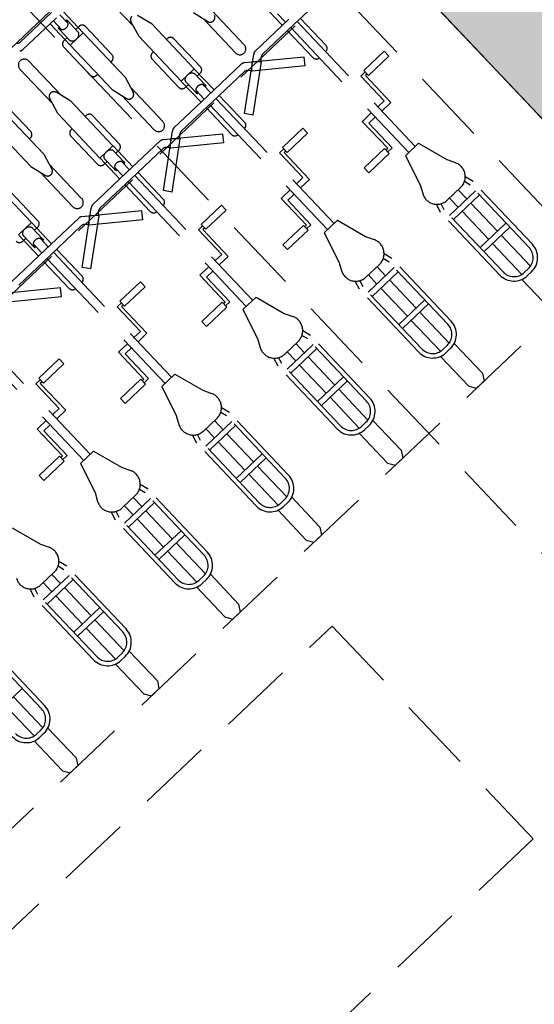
# Model space of a CAD drawing. Header units: metres. Extents: x 104098 to 104607, y 427853 to 428230.
# Tile 16 of 147: x 104242.45 to 104244.17, y 428103.76 to 428107.06. Entities that reach past the tile are written whole.
import ezdxf

# ---------------------------------------------------------------- set-up
doc = ezdxf.new("R2010")
doc.units = ezdxf.units.M
doc.linetypes.add('DASHED2', pattern=[0.375, 0.25, -0.125])
doc.layers.add('N-WE-OG-BEBOUWING-G_School', color=7, linetype='Continuous', lineweight=35)
doc.layers.add('N-WE-VH-VERHARDING-AP_BEBOUWING', color=7, linetype='Continuous', true_color=0xcfcfcf)

# ---------------------------------------------------------------- blocks, each defined once
blk = doc.blocks.new('school2')
at = {"color": 252, "linetype": 'DASHED2'}
for p, q in [((107954.478, 456604.0761), (107954.478, 456624.7761)), ((107955.478, 456622.7761), (107955.478, 456605.0761)), ((107955.478, 456622.7761), (107955.478, 456605.0761)), ((107955.478, 456605.0761), (107955.478, 456622.7761)), ((107955.478, 456622.7761), (107955.478, 456613.3781)), ((107955.278, 456613.3781), (107955.278, 456620.7761)), ((107955.278, 456613.3781), (107955.278, 456620.7761)), ((107955.478, 456620.7761), (107955.478, 456613.3781)), ((107954.528, 456615.7761), (107954.153, 456615.7761)), ((107954.528, 456615.7703), (107954.383, 456615.7703)), ((107954.528, 456615.7453), (107954.3726, 456615.7453)), ((107954.498, 456615.649), (107954.498, 456615.7453)), ((107954.513, 456615.7059), (107954.513, 456615.7453)), ((107954.543, 456615.7059), (107954.543, 456615.7453)), ((107954.558, 456615.649), (107954.558, 456615.7453)), ((107954.3205, 456615.7046, 0.1197), (107954.3205, 456615.5463)), ((107954.3605, 456615.7046, 0.1197), (107954.3605, 456615.5463)), ((107954.508, 456615.6621), (107954.508, 456615.7124)), ((107954.5121, 456615.7176), (107954.5121, 456615.7095)), ((107954.5439, 456615.7095), (107954.5439, 456615.7176)), ((107954.548, 456615.6621), (107954.548, 456615.7124)), ((107954.6955, 456615.7046, 0.1197), (107954.6955, 456615.5463)), ((107954.493, 456615.6727), (107954.508, 456615.6727)), ((107954.563, 456615.6727), (107954.548, 456615.6727)), ((107954.123, 456615.4428), (107954.123, 456615.6477)), ((107954.183, 456615.4428), (107954.183, 456615.6477)), ((107954.203, 456615.528), (107954.203, 456615.6577)), ((107954.478, 456615.528), (107954.478, 456615.6577)), ((107954.498, 456615.4428), (107954.498, 456615.6477)), ((107954.558, 456615.6477), (107954.498, 456615.6477)), ((107954.558, 456615.4428), (107954.558, 456615.6477)), ((107954.578, 456615.528), (107954.578, 456615.6577)), ((107954.341, 456615.5758), (107954.3399, 456615.5758)), ((107954.3105, 456615.5095), (107954.3255, 456615.5647)), ((107954.3705, 456615.5095), (107954.3555, 456615.5647)), ((107954.6855, 456615.5095), (107954.7005, 456615.5647)), ((107954.7455, 456615.5095), (107954.7305, 456615.5647)), ((107953.9955, 456615.5095), (107953.9955, 456615.3045)), ((107954.188, 456615.513), (107954.183, 456615.513)), ((107954.3105, 456615.5095), (107954.3105, 456615.3045)), ((107954.3705, 456615.5095), (107954.3705, 456615.3045)), ((107954.498, 456615.513), (107954.493, 456615.513)), ((107954.563, 456615.513), (107954.558, 456615.513)), ((107954.6855, 456615.5095), (107954.6855, 456615.3045)), ((107954.7455, 456615.5095), (107954.7455, 456615.3045)), ((107954.123, 456615.4428), (107954.138, 456615.3876)), ((107954.183, 456615.4428), (107954.168, 456615.3876)), ((107954.3105, 456615.4393), (107954.3055, 456615.4393)), ((107954.3755, 456615.4393), (107954.3705, 456615.4393)), ((107954.498, 456615.4428), (107954.513, 456615.3876)), ((107954.558, 456615.4428), (107954.543, 456615.3876)), ((107954.6855, 456615.4393), (107954.6805, 456615.4393)), ((107954.7505, 456615.4393), (107954.7455, 456615.4393)), ((107954.873, 456615.4428), (107954.888, 456615.3876)), ((107954.0155, 456615.4243), (107954.0155, 456615.2945)), ((107954.133, 456615.2477, 0.1197), (107954.133, 456615.4059)), ((107954.173, 456615.2477, 0.1197), (107954.173, 456615.4059)), ((107954.2905, 456615.4243), (107954.2905, 456615.2945)), ((107954.3905, 456615.4243), (107954.3905, 456615.2945)), ((107954.508, 456615.2477, 0.1197), (107954.508, 456615.4059)), ((107954.548, 456615.2477, 0.1197), (107954.548, 456615.4059)), ((107954.6655, 456615.4243), (107954.6655, 456615.2945)), ((107954.7655, 456615.4243), (107954.7655, 456615.2945)), ((107954.883, 456615.2477, 0.1197), (107954.883, 456615.4059)), ((107954.923, 456615.2477, 0.1197), (107954.923, 456615.4059)), ((107954.1535, 456615.3765), (107954.1524, 456615.3765)), ((107954.5285, 456615.3765), (107954.5274, 456615.3765)), ((107954.9035, 456615.3765), (107954.9024, 456615.3765)), ((107953.9955, 456615.3045), (107953.9355, 456615.3045)), ((107954.3705, 456615.3045), (107954.3105, 456615.3045)), ((107954.7455, 456615.3045), (107954.6855, 456615.3045)), ((107953.9305, 456615.2795), (107953.9455, 456615.2795)), ((107953.9355, 456615.3033), (107953.9355, 456615.207)), ((107953.9455, 456615.2902), (107953.9455, 456615.2399)), ((107953.9855, 456615.2902), (107953.9855, 456615.2399)), ((107954.0005, 456615.2795), (107953.9855, 456615.2795)), ((107953.9955, 456615.3033), (107953.9955, 456615.207)), ((107954.3055, 456615.2795), (107954.3205, 456615.2795)), ((107954.3105, 456615.3033), (107954.3105, 456615.207)), ((107954.3205, 456615.2902), (107954.3205, 456615.2399)), ((107954.3605, 456615.2902), (107954.3605, 456615.2399)), ((107954.3755, 456615.2795), (107954.3605, 456615.2795)), ((107954.3705, 456615.3033), (107954.3705, 456615.207)), ((107954.6805, 456615.2795), (107954.6955, 456615.2795)), ((107954.6855, 456615.3033), (107954.6855, 456615.207)), ((107954.6955, 456615.2902), (107954.6955, 456615.2399)), ((107954.7355, 456615.2902), (107954.7355, 456615.2399)), ((107954.7505, 456615.2795), (107954.7355, 456615.2795)), ((107954.7455, 456615.3033), (107954.7455, 456615.207)), ((107955.0605, 456615.3033), (107955.0605, 456615.207)), ((107953.9496, 456615.2346), (107953.9496, 456615.2428)), ((107953.9505, 456615.2463), (107953.9505, 456615.207)), ((107953.9805, 456615.2463), (107953.9805, 456615.207)), ((107953.9814, 456615.2428), (107953.9814, 456615.2346)), ((107954.3246, 456615.2346), (107954.3246, 456615.2428)), ((107954.3255, 456615.2463), (107954.3255, 456615.207)), ((107954.3555, 456615.2463), (107954.3555, 456615.207)), ((107954.3564, 456615.2428), (107954.3564, 456615.2346)), ((107954.6996, 456615.2346), (107954.6996, 456615.2428)), ((107954.7005, 456615.2463), (107954.7005, 456615.207)), ((107954.7305, 456615.2463), (107954.7305, 456615.207)), ((107954.7314, 456615.2428), (107954.7314, 456615.2346)), ((107955.0755, 456615.2463), (107955.0755, 456615.207)), ((107953.9655, 456615.207), (107953.8101, 456615.207)), ((107953.9655, 456615.207), (107954.1209, 456615.207)), ((107954.3405, 456615.207), (107954.1851, 456615.207)), ((107954.3405, 456615.207), (107954.4959, 456615.207)), ((107954.7155, 456615.207), (107954.5601, 456615.207)), ((107954.7155, 456615.207), (107954.8709, 456615.207)), ((107955.0905, 456615.207), (107954.9351, 456615.207)), ((107953.5755, 456615.182), (107953.5755, 456614.6057)), ((107953.9655, 456615.1761), (107953.5905, 456615.1761)), ((107953.6055, 456615.182), (107953.6055, 456614.6057)), ((107953.9155, 456615.0791), (107953.7566, 456615.2025)), ((107953.9655, 456615.182), (107953.8205, 456615.182)), ((107953.9355, 456615.182), (107953.9355, 456615.058)), ((107953.9505, 456615.182), (107953.9505, 456614.6057)), ((107953.9655, 456615.182), (107954.1104, 456615.182)), ((107954.3405, 456615.1761), (107953.9655, 456615.1761)), ((107953.9805, 456615.182), (107953.9805, 456614.6057)), ((107953.9955, 456615.182), (107953.9955, 456615.058)), ((107954.0155, 456615.0791), (107954.1744, 456615.2025)), ((107954.1317, 456615.1668), (107954.1211, 456615.1775)), ((107954.1299, 456615.165), (107954.1513, 456615.1861)), ((107954.2905, 456615.0791), (107954.1316, 456615.2025)), ((107954.1761, 456615.165), (107954.1547, 456615.1861)), ((107954.1743, 456615.1668), (107954.1848, 456615.1775)), ((107954.3405, 456615.182), (107954.1955, 456615.182)), ((107954.3105, 456615.182), (107954.3105, 456615.058)), ((107954.3255, 456615.182), (107954.3255, 456614.6057)), ((107954.3405, 456615.182), (107954.4854, 456615.182)), ((107954.7155, 456615.1761), (107954.3405, 456615.1761)), ((107954.3555, 456615.182), (107954.3555, 456614.6057)), ((107954.3705, 456615.182), (107954.3705, 456615.058)), ((107954.3905, 456615.0791), (107954.5494, 456615.2025)), ((107954.5067, 456615.1668), (107954.4961, 456615.1775)), ((107954.5049, 456615.165), (107954.5263, 456615.1861)), ((107954.6655, 456615.0791), (107954.5066, 456615.2025)), ((107954.5511, 456615.165), (107954.5297, 456615.1861)), ((107954.5493, 456615.1668), (107954.5598, 456615.1775)), ((107954.7155, 456615.182), (107954.5705, 456615.182)), ((107954.6855, 456615.182), (107954.6855, 456615.058)), ((107954.7005, 456615.182), (107954.7005, 456614.6057)), ((107954.7155, 456615.182), (107954.8604, 456615.182)), ((107955.0905, 456615.1761), (107954.7155, 456615.1761)), ((107954.7305, 456615.182), (107954.7305, 456614.6057)), ((107954.7455, 456615.182), (107954.7455, 456615.058)), ((107954.7655, 456615.0791), (107954.9244, 456615.2025)), ((107954.8817, 456615.1668), (107954.8711, 456615.1775)), ((107954.8799, 456615.165), (107954.9013, 456615.1861)), ((107955.0405, 456615.0791), (107954.8816, 456615.2025)), ((107954.9261, 456615.165), (107954.9047, 456615.1861)), ((107954.9243, 456615.1668), (107954.9348, 456615.1775)), ((107955.0905, 456615.182), (107954.9455, 456615.182)), ((107955.0605, 456615.182), (107955.0605, 456615.058)), ((107955.0755, 456615.182), (107955.0755, 456614.6057)), ((107955.0905, 456615.182), (107955.2354, 456615.182)), ((107955.1055, 456615.182), (107955.1055, 456614.6057)), ((107955.1205, 456615.182), (107955.1205, 456615.058)), ((107953.8978, 456615.0554), (107953.7554, 456615.1655)), ((107954.0331, 456615.0554), (107954.1756, 456615.1655)), ((107954.2728, 456615.0554), (107954.1304, 456615.1655)), ((107954.4081, 456615.0554), (107954.5506, 456615.1655)), ((107954.6478, 456615.0554), (107954.5054, 456615.1655)), ((107954.7831, 456615.0554), (107954.9256, 456615.1655)), ((107955.0228, 456615.0554), (107954.8804, 456615.1655)), ((107953.8978, 456615.0554), (107953.9155, 456615.0791)), ((107954.0331, 456615.0554), (107954.0155, 456615.0791)), ((107954.2728, 456615.0554), (107954.2905, 456615.0791)), ((107954.4081, 456615.0554), (107954.3905, 456615.0791)), ((107954.6478, 456615.0554), (107954.6655, 456615.0791)), ((107954.7831, 456615.0554), (107954.7655, 456615.0791)), ((107955.0228, 456615.0554), (107955.0405, 456615.0791)), ((107953.9505, 456615.073), (107953.9505, 456615.073)), ((107953.9805, 456615.073), (107953.9805, 456615.073)), ((107954.3255, 456615.073), (107954.3255, 456615.073)), ((107954.3555, 456615.073), (107954.3555, 456615.073)), ((107954.7005, 456615.073), (107954.7005, 456615.073)), ((107954.7305, 456615.073), (107954.7305, 456615.073)), ((107955.0755, 456615.073), (107955.0755, 456615.073)), ((107955.1055, 456615.073), (107955.1055, 456615.073)), ((107953.7489, 456614.9093), (107953.6548, 456614.9093)), ((107953.6548, 456614.9093), (107953.6548, 456614.8865)), ((107953.7489, 456614.8865), (107953.7489, 456614.9093)), ((107954.1239, 456614.9093), (107954.0298, 456614.9093)), ((107954.0298, 456614.9093), (107954.0298, 456614.8865)), ((107954.1239, 456614.8865), (107954.1239, 456614.9093)), ((107954.4989, 456614.9093), (107954.4048, 456614.9093)), ((107954.4048, 456614.9093), (107954.4048, 456614.8865)), ((107954.4989, 456614.8865), (107954.4989, 456614.9093)), ((107954.8739, 456614.9093), (107954.7798, 456614.9093)), ((107954.7798, 456614.9093), (107954.7798, 456614.8865)), ((107954.8739, 456614.8865), (107954.8739, 456614.9093)), ((107955.2489, 456614.9093), (107955.1548, 456614.9093)), ((107955.1548, 456614.9093), (107955.1548, 456614.8865)), ((107955.2489, 456614.8865), (107955.2489, 456614.9093)), ((107953.6548, 456614.9025), (107953.6352, 456614.9025)), ((107953.6352, 456614.9025), (107953.6352, 456614.7888)), ((107953.6548, 456614.8931), (107953.6469, 456614.8931)), ((107953.6469, 456614.8931), (107953.6469, 456614.7692)), ((107953.7489, 456614.8865), (107953.6548, 456614.8865)), ((107954.0298, 456614.9025), (107954.0102, 456614.9025)), ((107954.0102, 456614.9025), (107954.0102, 456614.7888)), ((107954.0298, 456614.8931), (107954.0219, 456614.8931)), ((107954.0219, 456614.8931), (107954.0219, 456614.7692)), ((107954.1239, 456614.8865), (107954.0298, 456614.8865)), ((107954.4048, 456614.9025), (107954.3852, 456614.9025)), ((107954.3852, 456614.9025), (107954.3852, 456614.7888)), ((107954.4048, 456614.8931), (107954.3969, 456614.8931)), ((107954.3969, 456614.8931), (107954.3969, 456614.7692)), ((107954.4989, 456614.8865), (107954.4048, 456614.8865)), ((107954.7798, 456614.9025), (107954.7602, 456614.9025)), ((107954.7602, 456614.9025), (107954.7602, 456614.7888)), ((107954.7798, 456614.8931), (107954.7719, 456614.8931)), ((107954.7719, 456614.8931), (107954.7719, 456614.7692)), ((107954.8739, 456614.8865), (107954.7798, 456614.8865)), ((107955.1548, 456614.9025), (107955.1352, 456614.9025)), ((107955.1352, 456614.9025), (107955.1352, 456614.7888)), ((107955.1548, 456614.8931), (107955.1469, 456614.8931)), ((107955.1469, 456614.8931), (107955.1469, 456614.7692)), ((107955.2489, 456614.8865), (107955.1548, 456614.8865)), ((107953.5341, 456614.665), (107953.5341, 456614.7888)), ((107953.5341, 456614.7888), (107953.5406, 456614.7888)), ((107953.5406, 456614.7888), (107953.5755, 456614.7888)), ((107953.6055, 456614.7888), (107953.6352, 456614.7888)), ((107953.9091, 456614.665), (107953.9091, 456614.7888)), ((107953.9091, 456614.7888), (107953.9156, 456614.7888)), ((107953.9156, 456614.7888), (107953.9505, 456614.7888)), ((107953.9805, 456614.7888), (107954.0102, 456614.7888)), ((107954.2841, 456614.665), (107954.2841, 456614.7888)), ((107954.2841, 456614.7888), (107954.2906, 456614.7888)), ((107954.2906, 456614.7888), (107954.3255, 456614.7888)), ((107954.3555, 456614.7888), (107954.3852, 456614.7888)), ((107954.6591, 456614.665), (107954.6591, 456614.7888)), ((107954.6591, 456614.7888), (107954.6656, 456614.7888)), ((107954.6656, 456614.7888), (107954.7005, 456614.7888)), ((107954.7305, 456614.7888), (107954.7602, 456614.7888)), ((107955.0341, 456614.665), (107955.0341, 456614.7888)), ((107955.0341, 456614.7888), (107955.0406, 456614.7888)), ((107955.0406, 456614.7888), (107955.0755, 456614.7888)), ((107955.1055, 456614.7888), (107955.1352, 456614.7888)), ((107953.5462, 456614.6555), (107953.5462, 456614.7692)), ((107953.5755, 456614.7692), (107953.5462, 456614.7692)), ((107953.6469, 456614.7692), (107953.6055, 456614.7692)), ((107953.9212, 456614.6555), (107953.9212, 456614.7692)), ((107953.9505, 456614.7692), (107953.9212, 456614.7692)), ((107954.0219, 456614.7692), (107953.9805, 456614.7692)), ((107954.2962, 456614.6555), (107954.2962, 456614.7692)), ((107954.3255, 456614.7692), (107954.2962, 456614.7692)), ((107954.3969, 456614.7692), (107954.3555, 456614.7692)), ((107954.6712, 456614.6555), (107954.6712, 456614.7692)), ((107954.7005, 456614.7692), (107954.6712, 456614.7692)), ((107954.7719, 456614.7692), (107954.7305, 456614.7692)), ((107955.0462, 456614.6555), (107955.0462, 456614.7692)), ((107955.0755, 456614.7692), (107955.0462, 456614.7692)), ((107955.1469, 456614.7692), (107955.1055, 456614.7692)), ((107953.4321, 456614.6716), (107953.5262, 456614.6716)), ((107953.4321, 456614.6716), (107953.4321, 456614.6488)), ((107953.4321, 456614.6488), (107953.5262, 456614.6488)), ((107953.5262, 456614.6488), (107953.5262, 456614.6716)), ((107953.5262, 456614.665), (107953.5341, 456614.665)), ((107953.5262, 456614.6555), (107953.5462, 456614.6555)), ((107953.8071, 456614.6716), (107953.9012, 456614.6716)), ((107953.8071, 456614.6716), (107953.8071, 456614.6488)), ((107953.8071, 456614.6488), (107953.9012, 456614.6488)), ((107953.9012, 456614.6488), (107953.9012, 456614.6716)), ((107953.9012, 456614.665), (107953.9091, 456614.665)), ((107953.9012, 456614.6555), (107953.9212, 456614.6555)), ((107954.1821, 456614.6716), (107954.2762, 456614.6716)), ((107954.1821, 456614.6716), (107954.1821, 456614.6488)), ((107954.1821, 456614.6488), (107954.2762, 456614.6488)), ((107954.2762, 456614.6488), (107954.2762, 456614.6716)), ((107954.2762, 456614.665), (107954.2841, 456614.665)), ((107954.2762, 456614.6555), (107954.2962, 456614.6555)), ((107954.5571, 456614.6716), (107954.6512, 456614.6716)), ((107954.5571, 456614.6716), (107954.5571, 456614.6488)), ((107954.5571, 456614.6488), (107954.6512, 456614.6488)), ((107954.6512, 456614.6488), (107954.6512, 456614.6716)), ((107954.6512, 456614.665), (107954.6591, 456614.665)), ((107954.6512, 456614.6555), (107954.6712, 456614.6555)), ((107954.9321, 456614.6716), (107955.0262, 456614.6716)), ((107954.9321, 456614.6716), (107954.9321, 456614.6488)), ((107954.9321, 456614.6488), (107955.0262, 456614.6488)), ((107955.0262, 456614.6488), (107955.0262, 456614.6716)), ((107955.0262, 456614.665), (107955.0341, 456614.665)), ((107955.0262, 456614.6555), (107955.0462, 456614.6555)), ((107953.2459, 456614.6057), (107953.277, 456614.5016)), ((107953.5601, 456614.6057), (107953.529, 456614.5016)), ((107953.6209, 456614.6057), (107953.5601, 456614.6057)), ((107953.6209, 456614.6057), (107953.652, 456614.5016)), ((107953.9351, 456614.6057), (107953.904, 456614.5016)), ((107953.9959, 456614.6057), (107953.9351, 456614.6057)), ((107953.9959, 456614.6057), (107954.027, 456614.5016)), ((107954.3101, 456614.6057), (107954.279, 456614.5016)), ((107954.3709, 456614.6057), (107954.3101, 456614.6057)), ((107954.3709, 456614.6057), (107954.402, 456614.5016)), ((107954.6851, 456614.6057), (107954.654, 456614.5016)), ((107954.7459, 456614.6057), (107954.6851, 456614.6057)), ((107954.7459, 456614.6057), (107954.777, 456614.5016)), ((107955.0601, 456614.6057), (107955.029, 456614.5016)), ((107955.1209, 456614.6057), (107955.0601, 456614.6057)), ((107955.1209, 456614.6057), (107955.152, 456614.5016)), ((107953.277, 456614.5016), (107953.291, 456614.4739)), ((107953.529, 456614.5016), (107953.515, 456614.4739)), ((107953.652, 456614.5016), (107953.666, 456614.4739)), ((107953.904, 456614.5016), (107953.89, 456614.4739)), ((107954.027, 456614.5016), (107954.041, 456614.4739)), ((107954.279, 456614.5016), (107954.265, 456614.4739)), ((107954.402, 456614.5016), (107954.416, 456614.4739)), ((107954.654, 456614.5016), (107954.64, 456614.4739)), ((107954.777, 456614.5016), (107954.791, 456614.4739)), ((107955.029, 456614.5016), (107955.015, 456614.4739)), ((107955.152, 456614.5016), (107955.166, 456614.4739)), ((107953.1405, 456614.387), (107953.1488, 456614.4165)), ((107953.2905, 456614.387), (107953.2822, 456614.4165)), ((107953.5155, 456614.387), (107953.5238, 456614.4165)), ((107953.6655, 456614.387), (107953.6572, 456614.4165)), ((107953.8905, 456614.387), (107953.8988, 456614.4165)), ((107954.0405, 456614.387), (107954.0322, 456614.4165)), ((107954.2655, 456614.387), (107954.2738, 456614.4165)), ((107954.4155, 456614.387), (107954.4072, 456614.4165)), ((107954.6405, 456614.387), (107954.6488, 456614.4165)), ((107954.7905, 456614.387), (107954.7822, 456614.4165)), ((107955.0155, 456614.387), (107955.0238, 456614.4165)), ((107955.1655, 456614.387), (107955.1572, 456614.4165)), ((107952.9005, 456614.0981), (107952.9005, 456614.3849)), ((107952.9155, 456614.0981), (107952.9155, 456614.387)), ((107953.1405, 456614.0981), (107953.1405, 456614.387)), ((107953.1555, 456614.3849), (107953.1617, 456614.4069)), ((107953.1555, 456614.0981), (107953.1555, 456614.3849)), ((107953.2463, 456614.4013), (107953.1846, 456614.4013)), ((107953.1955, 456614.3592), (107953.1955, 456614.4013)), ((107953.2355, 456614.3592), (107953.2355, 456614.4013)), ((107953.2755, 456614.3849), (107953.2693, 456614.4069)), ((107953.2755, 456614.0981), (107953.2755, 456614.3849)), ((107953.2905, 456614.0981), (107953.2905, 456614.387)), ((107953.5155, 456614.0981), (107953.5155, 456614.387)), ((107953.5305, 456614.3849), (107953.5367, 456614.4069)), ((107953.5305, 456614.0981), (107953.5305, 456614.3849)), ((107953.6213, 456614.4013), (107953.5596, 456614.4013)), ((107953.5705, 456614.3592), (107953.5705, 456614.4013)), ((107953.6105, 456614.3592), (107953.6105, 456614.4013)), ((107953.6505, 456614.3849), (107953.6443, 456614.4069)), ((107953.6505, 456614.0981), (107953.6505, 456614.3849)), ((107953.6655, 456614.0981), (107953.6655, 456614.387)), ((107953.8905, 456614.0981), (107953.8905, 456614.387)), ((107953.9055, 456614.3849), (107953.9117, 456614.4069)), ((107953.9055, 456614.0981), (107953.9055, 456614.3849)), ((107953.9963, 456614.4013), (107953.9346, 456614.4013)), ((107953.9455, 456614.3592), (107953.9455, 456614.4013)), ((107953.9855, 456614.3592), (107953.9855, 456614.4013)), ((107954.0255, 456614.3849), (107954.0193, 456614.4069)), ((107954.0255, 456614.0981), (107954.0255, 456614.3849)), ((107954.0405, 456614.0981), (107954.0405, 456614.387)), ((107954.2655, 456614.0981), (107954.2655, 456614.387)), ((107954.2805, 456614.3849), (107954.2867, 456614.4069)), ((107954.2805, 456614.0981), (107954.2805, 456614.3849)), ((107954.3713, 456614.4013), (107954.3096, 456614.4013)), ((107954.3205, 456614.3592), (107954.3205, 456614.4013)), ((107954.3605, 456614.3592), (107954.3605, 456614.4013)), ((107954.4005, 456614.3849), (107954.3943, 456614.4069)), ((107954.4005, 456614.0981), (107954.4005, 456614.3849)), ((107954.4155, 456614.0981), (107954.4155, 456614.387)), ((107954.6405, 456614.0981), (107954.6405, 456614.387)), ((107954.6555, 456614.3849), (107954.6617, 456614.4069)), ((107954.6555, 456614.0981), (107954.6555, 456614.3849)), ((107954.7463, 456614.4013), (107954.6846, 456614.4013)), ((107954.6955, 456614.3592), (107954.6955, 456614.4013)), ((107954.7355, 456614.3592), (107954.7355, 456614.4013)), ((107954.7755, 456614.3849), (107954.7693, 456614.4069)), ((107954.7755, 456614.0981), (107954.7755, 456614.3849)), ((107954.7905, 456614.0981), (107954.7905, 456614.387)), ((107955.0155, 456614.0981), (107955.0155, 456614.387)), ((107955.0305, 456614.3849), (107955.0367, 456614.4069)), ((107955.0305, 456614.0981), (107955.0305, 456614.3849)), ((107955.1213, 456614.4013), (107955.0596, 456614.4013)), ((107955.0705, 456614.3592), (107955.0705, 456614.4013)), ((107955.1105, 456614.3592), (107955.1105, 456614.4013)), ((107955.1505, 456614.3849), (107955.1443, 456614.4069)), ((107955.1505, 456614.0981), (107955.1505, 456614.3849)), ((107955.1655, 456614.0981), (107955.1655, 456614.387)), ((107953.2755, 456614.3592), (107953.1555, 456614.3592)), ((107953.6505, 456614.3592), (107953.5305, 456614.3592)), ((107954.0255, 456614.3592), (107953.9055, 456614.3592)), ((107954.4005, 456614.3592), (107954.2805, 456614.3592)), ((107954.7755, 456614.3592), (107954.6555, 456614.3592)), ((107955.1505, 456614.3592), (107955.0305, 456614.3592)), ((107953.2755, 456614.3404), (107953.1555, 456614.3404)), ((107953.1955, 456614.2105), (107953.1955, 456614.3404)), ((107953.2355, 456614.2105), (107953.2355, 456614.3404)), ((107953.6505, 456614.3404), (107953.5305, 456614.3404)), ((107953.5705, 456614.2105), (107953.5705, 456614.3404)), ((107953.6105, 456614.2105), (107953.6105, 456614.3404)), ((107954.0255, 456614.3404), (107953.9055, 456614.3404)), ((107953.9455, 456614.2105), (107953.9455, 456614.3404)), ((107953.9855, 456614.2105), (107953.9855, 456614.3404)), ((107954.4005, 456614.3404), (107954.2805, 456614.3404)), ((107954.3205, 456614.2105), (107954.3205, 456614.3404)), ((107954.3605, 456614.2105), (107954.3605, 456614.3404)), ((107954.7755, 456614.3404), (107954.6555, 456614.3404)), ((107954.6955, 456614.2105), (107954.6955, 456614.3404)), ((107954.7355, 456614.2105), (107954.7355, 456614.3404)), ((107955.1505, 456614.3404), (107955.0305, 456614.3404)), ((107955.0705, 456614.2105), (107955.0705, 456614.3404)), ((107955.1105, 456614.2105), (107955.1105, 456614.3404)), ((107952.9005, 456614.1917), (107952.7805, 456614.1917)), ((107952.8205, 456614.0491), (107952.8205, 456614.1917)), ((107952.8605, 456614.0491), (107952.8605, 456614.1917)), ((107953.2755, 456614.2105), (107953.1555, 456614.2105)), ((107953.2755, 456614.1917), (107953.1555, 456614.1917)), ((107953.1955, 456614.0491), (107953.1955, 456614.1917)), ((107953.2355, 456614.0491), (107953.2355, 456614.1917)), ((107953.6505, 456614.2105), (107953.5305, 456614.2105)), ((107953.6505, 456614.1917), (107953.5305, 456614.1917)), ((107953.5705, 456614.0491), (107953.5705, 456614.1917)), ((107953.6105, 456614.0491), (107953.6105, 456614.1917)), ((107954.0255, 456614.2105), (107953.9055, 456614.2105)), ((107954.0255, 456614.1917), (107953.9055, 456614.1917)), ((107953.9455, 456614.0491), (107953.9455, 456614.1917)), ((107953.9855, 456614.0491), (107953.9855, 456614.1917)), ((107954.4005, 456614.2105), (107954.2805, 456614.2105)), ((107954.4005, 456614.1917), (107954.2805, 456614.1917)), ((107954.3205, 456614.0491), (107954.3205, 456614.1917)), ((107954.3605, 456614.0491), (107954.3605, 456614.1917)), ((107954.7755, 456614.2105), (107954.6555, 456614.2105)), ((107954.7755, 456614.1917), (107954.6555, 456614.1917)), ((107954.6955, 456614.0491), (107954.6955, 456614.1917)), ((107954.7355, 456614.0491), (107954.7355, 456614.1917)), ((107955.1505, 456614.2105), (107955.0305, 456614.2105)), ((107955.1505, 456614.1917), (107955.0305, 456614.1917)), ((107955.0705, 456614.0491), (107955.0705, 456614.1917)), ((107955.1105, 456614.0491), (107955.1105, 456614.1917)), ((107952.809, 456614.0367), (107952.809, 456613.8992)), ((107952.8505, 456614.0481), (107952.8305, 456614.0481)), ((107952.8305, 456614.0331), (107952.8505, 456614.0331)), ((107952.872, 456614.0367), (107952.872, 456613.8992)), ((107953.184, 456614.0367), (107953.184, 456613.8992)), ((107953.2255, 456614.0481), (107953.2055, 456614.0481)), ((107953.2055, 456614.0331), (107953.2255, 456614.0331)), ((107953.247, 456614.0367), (107953.247, 456613.8992)), ((107953.559, 456614.0367), (107953.559, 456613.8992)), ((107953.6005, 456614.0481), (107953.5805, 456614.0481)), ((107953.5805, 456614.0331), (107953.6005, 456614.0331)), ((107953.622, 456614.0367), (107953.622, 456613.8992)), ((107953.934, 456614.0367), (107953.934, 456613.8992)), ((107953.9755, 456614.0481), (107953.9555, 456614.0481)), ((107953.9555, 456614.0331), (107953.9755, 456614.0331)), ((107953.997, 456614.0367), (107953.997, 456613.8992)), ((107954.309, 456614.0367), (107954.309, 456613.8992)), ((107954.3505, 456614.0481), (107954.3305, 456614.0481)), ((107954.3305, 456614.0331), (107954.3505, 456614.0331)), ((107954.372, 456614.0367), (107954.372, 456613.8992)), ((107954.684, 456614.0367), (107954.684, 456613.8992)), ((107954.7255, 456614.0481), (107954.7055, 456614.0481)), ((107954.7055, 456614.0331), (107954.7255, 456614.0331)), ((107954.747, 456614.0367), (107954.747, 456613.8992)), ((107955.059, 456614.0367), (107955.059, 456613.8992)), ((107955.1005, 456614.0481), (107955.0805, 456614.0481)), ((107955.0805, 456614.0331), (107955.1005, 456614.0331)), ((107952.809, 456613.8992), (107952.8234, 456613.8761)), ((107952.872, 456613.8992), (107952.8576, 456613.8761)), ((107953.184, 456613.8992), (107953.1984, 456613.8761)), ((107953.247, 456613.8992), (107953.2326, 456613.8761)), ((107953.559, 456613.8992), (107953.5734, 456613.8761)), ((107953.622, 456613.8992), (107953.6076, 456613.8761)), ((107953.934, 456613.8992), (107953.9484, 456613.8761)), ((107953.997, 456613.8992), (107953.9826, 456613.8761)), ((107954.309, 456613.8992), (107954.3234, 456613.8761)), ((107954.372, 456613.8992), (107954.3576, 456613.8761)), ((107954.684, 456613.8992), (107954.6984, 456613.8761)), ((107954.747, 456613.8992), (107954.7326, 456613.8761)), ((107952.653, 456613.8761), (107952.278, 456613.8761)), ((107952.653, 456613.8761), (107952.278, 456613.8761)), ((107953.028, 456613.8761), (107952.653, 456613.8761)), ((107953.028, 456613.8761), (107952.653, 456613.8761)), ((107952.8576, 456613.8761), (107952.8234, 456613.8761)), ((107953.403, 456613.8761), (107953.028, 456613.8761)), ((107953.403, 456613.8761), (107953.028, 456613.8761)), ((107953.2326, 456613.8761), (107953.1984, 456613.8761)), ((107953.778, 456613.8761), (107953.403, 456613.8761)), ((107953.778, 456613.8761), (107953.403, 456613.8761)), ((107953.6076, 456613.8761), (107953.5734, 456613.8761)), ((107954.153, 456613.8761), (107953.778, 456613.8761)), ((107954.153, 456613.8761), (107953.778, 456613.8761)), ((107953.9826, 456613.8761), (107953.9484, 456613.8761)), ((107954.528, 456613.8761), (107954.153, 456613.8761)), ((107954.528, 456613.8761), (107954.153, 456613.8761)), ((107954.3576, 456613.8761), (107954.3234, 456613.8761)), ((107954.903, 456613.8761), (107954.528, 456613.8761)), ((107954.903, 456613.8761), (107954.528, 456613.8761)), ((107954.7326, 456613.8761), (107954.6984, 456613.8761)), ((107955.278, 456613.8761), (107954.903, 456613.8761)), ((107955.278, 456613.8761), (107954.903, 456613.8761)), ((107951.8203, 456613.6302), (107953.7991, 456613.6302)), ((107953.7991, 456613.6302), (107953.7991, 456612.6492)), ((107953.7991, 456612.6492), (107951.8203, 456612.6492))]:
    blk.add_line(p, q, dxfattribs=at)
for centre, radius, start, end in [((107954.383, 456615.7853), 0.015, 224.5142, 270), ((107954.3726, 456615.7603), 0.015, 224.5142, 270), ((107954.3405, 456615.7046, 0.1197), 0.02, 0, 180), ((107954.493, 456615.6577), 0.015, 90, 180), ((107954.563, 456615.6577), 0.015, 0, 90), ((107954.3399, 456615.5608), 0.015, 90, 164.8257), ((107954.341, 456615.5608), 0.015, 15.1743, 90), ((107954.7149, 456615.5608), 0.015, 90, 164.8257), ((107954.188, 456615.528), 0.015, 270, 0), ((107954.493, 456615.528), 0.015, 180, 270), ((107954.563, 456615.528), 0.015, 270, 0), ((107954.3055, 456615.4243), 0.015, 90, 180), ((107954.3755, 456615.4243), 0.015, 0, 90), ((107954.6805, 456615.4243), 0.015, 90, 180), ((107954.7505, 456615.4243), 0.015, 0, 90), ((107954.1524, 456615.3915), 0.015, 195.1743, 270), ((107954.1535, 456615.3915), 0.015, 270, 344.8257), ((107954.5274, 456615.3915), 0.015, 195.1743, 270), ((107954.5285, 456615.3915), 0.015, 270, 344.8257), ((107954.9024, 456615.3915), 0.015, 195.1743, 270), ((107954.9035, 456615.3915), 0.015, 270, 344.8257), ((107953.9305, 456615.2945), 0.015, 180, 270), ((107954.0005, 456615.2945), 0.015, 270, 0), ((107954.3055, 456615.2945), 0.015, 180, 270), ((107954.3755, 456615.2945), 0.015, 270, 0), ((107954.6805, 456615.2945), 0.015, 180, 270), ((107954.7505, 456615.2945), 0.015, 270, 0), ((107954.153, 456615.2477, 0.1197), 0.02, 180, 0), ((107954.528, 456615.2477, 0.1197), 0.02, 180, 0), ((107954.903, 456615.2477, 0.1197), 0.02, 180, 0), ((107954.1209, 456615.192), 0.015, 44.5142, 90), ((107954.1851, 456615.192), 0.015, 90, 135.4858), ((107954.4959, 456615.192), 0.015, 44.5142, 90), ((107954.5601, 456615.192), 0.015, 90, 135.4858), ((107954.8709, 456615.192), 0.015, 44.5142, 90), ((107954.9351, 456615.192), 0.015, 90, 135.4858), ((107954.1104, 456615.167), 0.015, 44.5142, 90), ((107954.1955, 456615.167), 0.015, 90, 135.4858), ((107954.4854, 456615.167), 0.015, 44.5142, 90), ((107954.5705, 456615.167), 0.015, 90, 135.4858), ((107954.8604, 456615.167), 0.015, 44.5142, 90), ((107954.9455, 456615.167), 0.015, 90, 135.4858), ((107953.9505, 456615.058), 0.015, 180, 270), ((107953.9805, 456615.058), 0.015, 270, 0), ((107954.3255, 456615.058), 0.015, 180, 270), ((107954.3555, 456615.058), 0.015, 270, 0), ((107954.7005, 456615.058), 0.015, 180, 270), ((107954.7305, 456615.058), 0.015, 270, 0), ((107955.0755, 456615.058), 0.015, 180, 270), ((107955.1055, 456615.058), 0.015, 270, 0), ((107953.1846, 456614.4513), 0.05, 153.2234, 270), ((107953.2463, 456614.4513), 0.05, 270, 26.7766), ((107953.5596, 456614.4513), 0.05, 153.2234, 270), ((107953.6213, 456614.4513), 0.05, 270, 26.7766), ((107953.9346, 456614.4513), 0.05, 153.2234, 270), ((107953.9963, 456614.4513), 0.05, 270, 26.7766), ((107954.3096, 456614.4513), 0.05, 153.2234, 270), ((107954.3713, 456614.4513), 0.05, 270, 26.7766), ((107954.6846, 456614.4513), 0.05, 153.2234, 270), ((107954.7463, 456614.4513), 0.05, 270, 26.7766), ((107955.0596, 456614.4513), 0.05, 153.2234, 270), ((107955.1213, 456614.4513), 0.05, 270, 26.7766), ((107952.8305, 456614.0981), 0.065, 180, 270), ((107952.8305, 456614.0981), 0.05, 180, 270), ((107952.8505, 456614.0981), 0.065, 270, 0), ((107952.8505, 456614.0981), 0.05, 270, 0), ((107953.2055, 456614.0981), 0.065, 180, 270), ((107953.2055, 456614.0981), 0.05, 180, 270), ((107953.2255, 456614.0981), 0.065, 270, 0), ((107953.2255, 456614.0981), 0.05, 270, 0), ((107953.5805, 456614.0981), 0.065, 180, 270), ((107953.5805, 456614.0981), 0.05, 180, 270), ((107953.6005, 456614.0981), 0.065, 270, 0), ((107953.6005, 456614.0981), 0.05, 270, 0), ((107953.9555, 456614.0981), 0.065, 180, 270), ((107953.9555, 456614.0981), 0.05, 180, 270), ((107953.9755, 456614.0981), 0.065, 270, 0), ((107953.9755, 456614.0981), 0.05, 270, 0), ((107954.3305, 456614.0981), 0.065, 180, 270), ((107954.3305, 456614.0981), 0.05, 180, 270), ((107954.3505, 456614.0981), 0.065, 270, 0), ((107954.3505, 456614.0981), 0.05, 270, 0), ((107954.7055, 456614.0981), 0.065, 180, 270), ((107954.7055, 456614.0981), 0.05, 180, 270), ((107954.7255, 456614.0981), 0.065, 270, 0), ((107954.7255, 456614.0981), 0.05, 270, 0), ((107955.0805, 456614.0981), 0.065, 180, 270), ((107955.0805, 456614.0981), 0.05, 180, 270), ((107955.1005, 456614.0981), 0.065, 270, 0), ((107955.1005, 456614.0981), 0.05, 270, 0)]:
    blk.add_arc(centre, radius, start, end, dxfattribs=at)
for centre, major_axis, ratio, start_param, end_param in [((107954.528, 456615.7124), (0.02, 0), 0.800676, 2.805416, 3.141593), ((107954.528, 456615.7095), (0.0159, 0), 0.684311, 3.141593, 6.283185), ((107954.528, 456615.7124), (-0.02, 0), 0.800676, 3.141593, 3.477769), ((107954.528, 456615.6621), (0.02, 0), 0.718093, 3.141593, 6.283185)]:
    blk.add_ellipse(centre, major_axis=major_axis, ratio=ratio, start_param=start_param, end_param=end_param, dxfattribs=at)
at = {"color": 252, "linetype": 'DASHED2', "extrusion": (0, 0, -1)}
for centre, major_axis, ratio, start_param, end_param in [((107953.9655, 456615.2902), (0.02, 0), 0.718093, 3.141593, 6.283185), ((107954.3405, 456615.2902), (0.02, 0), 0.718093, 3.141593, 6.283185), ((107954.7155, 456615.2902), (0.02, 0), 0.718093, 3.141593, 6.283185), ((107953.9655, 456615.2399), (0.02, 0), 0.800676, 2.805416, 3.141593), ((107953.9655, 456615.2428), (0.0159, 0), 0.684311, 3.141593, 6.283185), ((107953.9655, 456615.2399), (-0.02, 0), 0.800676, 3.141593, 3.477769), ((107954.3405, 456615.2399), (0.02, 0), 0.800676, 2.805416, 3.141593), ((107954.3405, 456615.2428), (0.0159, 0), 0.684311, 3.141593, 6.283185), ((107954.3405, 456615.2399), (-0.02, 0), 0.800676, 3.141593, 3.477769), ((107954.7155, 456615.2399), (0.02, 0), 0.800676, 2.805416, 3.141593), ((107954.7155, 456615.2428), (0.0159, 0), 0.684311, 3.141593, 6.283185), ((107954.7155, 456615.2399), (-0.02, 0), 0.800676, 3.141593, 3.477769)]:
    blk.add_ellipse(centre, major_axis=major_axis, ratio=ratio, start_param=start_param, end_param=end_param, dxfattribs=at)

msp = doc.modelspace()

# ---------------------------------------------------------------- hatches: boundary and pattern name
at = {"layer": 'N-WE-VH-VERHARDING-AP_BEBOUWING'}
h = msp.add_hatch(color=256, dxfattribs=at)
h.dxf.hatch_style = 1
h.paths.add_polyline_path([(104238.4307, 428112.824), (104250.5926, 428099.9647), (104267.4482, 428115.9061), (104271.571, 428111.5469), (104277.238, 428116.9065), (104278.2687, 428115.8167), (104295.1242, 428131.7582), (104281.9313, 428145.7077), (104265.0757, 428129.7662), (104266.1064, 428128.6764), (104260.4395, 428123.3167), (104255.286, 428128.7657)])

# ---------------------------------------------------------------- linework, layer by layer
at = {"layer": 'N-WE-OG-BEBOUWING-G_School'}
msp.add_lwpolyline([(104238.4307, 428112.824), (104250.5926, 428099.9647), (104267.4482, 428115.9061), (104271.571, 428111.5469), (104277.238, 428116.9065), (104278.2687, 428115.8167), (104295.1242, 428131.7582), (104281.9313, 428145.7077), (104265.0757, 428129.7662), (104266.1064, 428128.6764), (104260.4395, 428123.3167), (104255.286, 428128.7657)], close=True, dxfattribs=at)

# ---------------------------------------------------------------- block references
at = {"rotation": 43.40342385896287}
msp.add_blockref('school2', (339564.7791, 22181.4821), dxfattribs=at)

doc.saveas('drawing.dxf')
